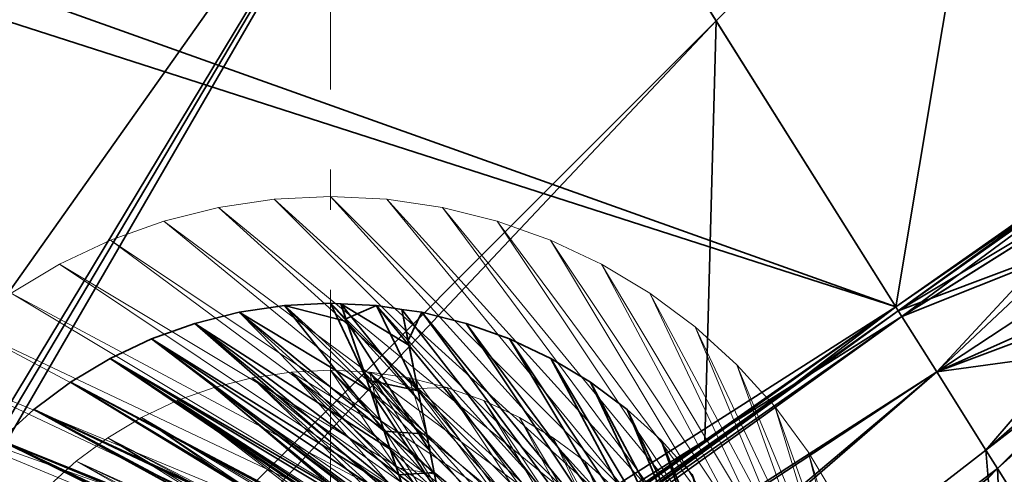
# Model space of a CAD drawing. Header units: millimetres. Extents: x -142 to 149, y -149 to 106.
# Tile 22 of 28: x -23 to 50, y 22 to 56. Entities that reach past the tile are written whole.
import ezdxf

# ---------------------------------------------------------------- set-up
doc = ezdxf.new("R2010")
doc.units = ezdxf.units.MM
doc.linetypes.add('Center', pattern=[39, 24, -6, 3, -6])
for name, color, linetype, lineweight, true_color in [('M-BASE', 7, 'Continuous', 35, 0xbdc8d0), ('M-CENTER', 7, 'Center', 13, 0x9a8164), ('M-DETAIL', 7, 'Continuous', 13, 0x6c8298), ('M-STRUCTURE', 7, 'Continuous', 20, 0x509bab)]:
    doc.layers.add(name, color=color, linetype=linetype, lineweight=lineweight, true_color=true_color)

msp = doc.modelspace()

# ---------------------------------------------------------------- linework, layer by layer
at = {"layer": 'M-BASE'}
for points in [[(-98.608, 85, 12), (-96.656, 79.423, 12), (42.294, 34.745, 12)], [(42.294, 34.745, 12), (10.717, 85, 12), (-98.608, 85, 12)], [(-50.703, 85), (10.717, 85), (-62.449, -18.337)], [(-58.499, -29.623), (-62.449, -18.337), (10.717, 85)], [(10.717, 85), (-56.708, -28.498), (-58.499, -29.623)], [(-54.181, -26.91), (-56.708, -28.498), (10.717, 85)], [(10.717, 85), (28.858, 56.129), (-54.181, -26.91)], [(49.291, 76.562), (28.858, 56.129), (10.717, 85)], [(10.717, 85, 12), (42.294, 34.745, 12), (63.169, 49.375, 12)], [(63.169, 49.375, 12), (50.703, 85, 12), (10.717, 85, 12)], [(49.291, 76.562), (52.524, 79.795), (63.169, 49.375)], [(42.294, 34.745, 12), (-96.656, 79.423, 12), (-58.499, -29.623, 12)], [(42.294, 34.745), (28.858, 56.129), (49.291, 76.562)], [(63.169, 49.375), (42.294, 34.745), (49.291, 76.562)], [(-42.522, -19.585), (-54.181, -26.91), (28.858, 56.129)], [(28.014, 24.737), (-42.522, -19.585), (28.858, 56.129)], [(28.858, 56.129), (42.294, 34.745), (28.014, 24.737)], [(42.484, 34.442), (42.294, 34.745), (63.169, 49.375)], [(63.256, 49.126, 12), (63.169, 49.375, 12), (42.294, 34.745, 12)], [(63.169, 49.375), (63.256, 49.126), (42.484, 34.442)], [(42.294, 34.745, 12), (42.484, 34.442, 12), (63.256, 49.126, 12)], [(42.761, 34.002), (42.484, 34.442), (63.256, 49.126)], [(63.9, 47.285, 12), (63.256, 49.126, 12), (42.484, 34.442, 12)], [(63.256, 49.126), (58.244, 43.731), (42.761, 34.002)], [(42.484, 34.442, 12), (44.912, 35.354, 12), (63.9, 47.285, 12)], [(44.912, 35.354, 12), (65.384, 43.044, 12), (63.9, 47.285, 12)], [(45.362, 29.863), (58.244, 43.731), (63.9, 47.285)], [(63.9, 47.285), (65.384, 43.044), (45.362, 29.863)], [(58.244, 43.731), (45.362, 29.863), (42.761, 34.002)], [(65.384, 43.044, 12), (44.912, 35.354, 12), (42.761, 34.002, 12)], [(42.761, 34.002, 12), (45.362, 29.863, 12), (65.384, 43.044, 12)], [(49.037, 24.014), (45.362, 29.863), (65.384, 43.044)], [(66.662, 39.391, 12), (65.384, 43.044, 12), (45.362, 29.863, 12)], [(49.037, 24.014), (65.384, 43.044), (66.662, 39.391)], [(45.362, 29.863, 12), (64.211, 36.94, 12), (66.662, 39.391, 12)], [(66.662, 39.391), (59.022, 31.752), (49.037, 24.014)], [(67.135, 38.038), (57.671, 10.273), (49.904, 22.634)], [(49.904, 22.634), (59.022, 31.752), (67.135, 38.038)], [(59.022, 31.752, 12), (64.211, 36.94, 12), (45.362, 29.863, 12)], [(-58.499, -29.623, 12), (28.014, 24.737, 12), (42.294, 34.745, 12)], [(3.007, 28.394, 85), (-3.431, 34.831, 85), (-6.828, 34.327, 85)], [(-3.431, 34.831, 85), (-3.431, 34.831, 76), (-6.828, 34.327, 76)], [(-6.828, 34.327, 76), (-6.828, 34.327, 85), (-3.431, 34.831, 85)], [(4.013, 25.43, 76), (-6.828, 34.327, 76), (-3.431, 34.831, 76)], [(1.222, 33.651, 85), (0, 35, 85), (-3.431, 34.831, 85)], [(0, 35, 85), (0, 35, 76), (-3.431, 34.831, 76)], [(-3.431, 34.831, 76), (-3.431, 34.831, 85), (0, 35, 85)], [(2.711, 29.265, 76), (-3.431, 34.831, 76), (0, 35, 76)], [(-3.431, 34.831, 85), (3.007, 28.394, 85), (1.222, 33.651, 85)], [(-3.431, 34.831, 76), (2.711, 29.265, 76), (4.013, 25.43, 76)], [(1.222, 33.651, 85), (0.777, 34.962, 85), (0, 35, 85)], [(0.777, 34.962, 78.04), (0.777, 34.962, 76), (0, 35, 76)], [(0.777, 34.962, 85), (0.777, 34.962, 78.04), (0, 35, 76)], [(0, 35, 76), (0, 35, 85), (0.777, 34.962, 85)], [(0, 35, 76), (1.157, 33.843, 76), (2.711, 29.265, 76)], [(1.157, 33.843, 76), (0, 35, 76), (0.777, 34.962, 76)], [(0.777, 34.962, 85), (1.222, 33.651, 85), (6.722, 27.583, 85)], [(0.777, 34.962, 85), (6.722, 27.583, 85), (5.872, 31.856, 85)], [(5.872, 31.856, 85), (3.431, 34.831, 85), (0.777, 34.962, 85)], [(0.777, 34.962, 76), (0.777, 34.962, 78.04), (3.431, 34.831, 85)], [(3.431, 34.831, 85), (3.431, 34.831, 76), (0.777, 34.962, 76)], [(0.777, 34.962, 78.04), (0.777, 34.962, 85), (3.431, 34.831, 85)], [(1.157, 33.843, 76), (0.777, 34.962, 76), (3.431, 34.831, 76)], [(3.431, 34.831, 76), (6.55, 28.45, 76), (1.157, 33.843, 76)], [(5.872, 31.856, 85), (5.337, 34.549, 85), (3.431, 34.831, 85)], [(5.337, 34.549, 81.049), (5.337, 34.549, 76), (3.431, 34.831, 76)], [(5.337, 34.549, 85), (5.337, 34.549, 81.049), (3.431, 34.831, 76)], [(3.431, 34.831, 76), (3.431, 34.831, 85), (5.337, 34.549, 85)], [(3.431, 34.831, 76), (5.801, 32.217, 76), (6.55, 28.45, 76)], [(5.801, 32.217, 76), (3.431, 34.831, 76), (5.337, 34.549, 76)], [(28.014, 24.737), (42.294, 34.745), (29.65, 25.764)], [(29.65, 25.764, 12), (42.294, 34.745, 12), (28.014, 24.737, 12)], [(29.824, 25.873), (29.65, 25.764), (42.294, 34.745)], [(29.824, 25.873, 12), (42.294, 34.745, 12), (29.65, 25.764, 12)], [(34.68, 28.925), (29.824, 25.873), (42.294, 34.745)], [(42.294, 34.745, 12), (29.824, 25.873, 12), (34.68, 28.925, 12)], [(42.294, 34.745), (42.484, 34.442), (34.68, 28.925)], [(34.68, 28.925, 12), (42.484, 34.442, 12), (42.294, 34.745, 12)], [(44.912, 35.354, 12), (42.484, 34.442, 12), (42.761, 34.002, 12)], [(-56.444, -35.495, 12), (45.362, 29.863, 12), (42.761, 34.002, 12)], [(42.761, 34.002, 12), (34.68, 28.925, 12), (-56.444, -35.495, 12)], [(-55.971, -36.848), (36.077, 29.803), (42.761, 34.002)], [(42.761, 34.002), (45.362, 29.863), (-55.971, -36.848)], [(4.468, 24.089, 85), (-6.828, 34.327, 85), (-10.16, 33.493, 85)], [(-6.828, 34.327, 85), (-6.828, 34.327, 76), (-10.16, 33.493, 76)], [(-10.16, 33.493, 76), (-10.16, 33.493, 85), (-6.828, 34.327, 85)], [(5.124, 22.158, 76), (-10.16, 33.493, 76), (-6.828, 34.327, 76)], [(-6.828, 34.327, 85), (4.468, 24.089, 85), (3.007, 28.394, 85)], [(-6.828, 34.327, 76), (4.013, 25.43, 76), (5.124, 22.158, 76)], [(5.337, 34.549, 85), (5.872, 31.856, 85), (34.831, -3.431, 85)], [(34.831, -3.431, 85), (6.828, 34.327, 85), (5.337, 34.549, 85)], [(5.337, 34.549, 76), (5.337, 34.549, 81.049), (6.828, 34.327, 85)], [(6.828, 34.327, 85), (6.828, 34.327, 76), (5.337, 34.549, 76)], [(5.337, 34.549, 81.049), (5.337, 34.549, 85), (6.828, 34.327, 85)], [(5.801, 32.217, 76), (5.337, 34.549, 76), (6.828, 34.327, 76)], [(6.828, 34.327, 76), (35, 0, 76), (5.801, 32.217, 76)], [(34.831, -3.431, 85), (10.16, 33.493, 85), (6.828, 34.327, 85)], [(10.16, 33.493, 85), (10.16, 33.493, 76), (6.828, 34.327, 76)], [(6.828, 34.327, 76), (6.828, 34.327, 85), (10.16, 33.493, 85)], [(35, 0, 76), (6.828, 34.327, 76), (10.16, 33.493, 76)], [(36.077, 29.803), (34.68, 28.925), (42.484, 34.442)], [(42.761, 34.002, 12), (42.484, 34.442, 12), (34.68, 28.925, 12)], [(36.077, 29.803), (42.484, 34.442), (42.761, 34.002)], [(5.692, 20.483, 85), (-10.16, 33.493, 85), (-13.394, 32.336, 85)], [(-10.16, 33.493, 85), (-10.16, 33.493, 76), (-13.394, 32.336, 76)], [(-13.394, 32.336, 76), (-13.394, 32.336, 85), (-10.16, 33.493, 85)], [(6.088, 19.319, 76), (-13.394, 32.336, 76), (-10.16, 33.493, 76)], [(-10.16, 33.493, 85), (5.692, 20.483, 85), (4.468, 24.089, 85)], [(-10.16, 33.493, 76), (5.124, 22.158, 76), (6.088, 19.319, 76)], [(2.711, 29.265, 76), (1.157, 33.843, 76), (6.55, 28.45, 76)], [(1.222, 33.651, 85), (3.007, 28.394, 85), (7.443, 23.957, 85)], [(7.443, 23.957, 85), (6.722, 27.583, 85), (1.222, 33.651, 85)], [(34.831, -3.431, 85), (13.394, 32.336, 85), (10.16, 33.493, 85)], [(13.394, 32.336, 85), (13.394, 32.336, 76), (10.16, 33.493, 76)], [(10.16, 33.493, 76), (10.16, 33.493, 85), (13.394, 32.336, 85)], [(35, 0, 76), (10.16, 33.493, 76), (13.394, 32.336, 76)], [(6.737, 17.406, 85), (-13.394, 32.336, 85), (-16.499, 30.867, 85)], [(-13.394, 32.336, 85), (-13.394, 32.336, 76), (-16.499, 30.867, 76)], [(-16.499, 30.867, 76), (-16.499, 30.867, 85), (-13.394, 32.336, 85)], [(6.935, 16.821, 76), (-16.499, 30.867, 76), (-13.394, 32.336, 76)], [(-13.394, 32.336, 85), (6.737, 17.406, 85), (5.692, 20.483, 85)], [(-13.394, 32.336, 76), (6.088, 19.319, 76), (6.935, 16.821, 76)], [(5.801, 32.217, 76), (35, 0, 76), (6.55, 28.45, 76)], [(6.722, 27.583, 85), (34.831, -3.431, 85), (5.872, 31.856, 85)], [(34.831, -3.431, 85), (16.499, 30.867, 85), (13.394, 32.336, 85)], [(16.499, 30.867, 85), (16.499, 30.867, 76), (13.394, 32.336, 76)], [(13.394, 32.336, 76), (13.394, 32.336, 85), (16.499, 30.867, 85)], [(35, 0, 76), (13.394, 32.336, 76), (16.499, 30.867, 76)], [(45.362, 29.863, 12), (49.037, 24.014, 12), (59.022, 31.752, 12)], [(49.904, 22.634), (49.037, 24.014), (59.022, 31.752)], [(59.022, 31.752, 12), (49.037, 24.014, 12), (49.904, 22.634, 12)], [(59.022, 31.752, 12), (49.904, 22.634, 12), (57.671, 10.273, 12)], [(7.143, 15.07, 85), (-16.499, 30.867, 85), (-19.445, 29.101, 85)], [(-16.499, 30.867, 85), (-16.499, 30.867, 76), (-19.445, 29.101, 76)], [(-19.445, 29.101, 76), (-19.445, 29.101, 85), (-16.499, 30.867, 85)], [(6.937, 15, 76), (-19.445, 29.101, 76), (-16.499, 30.867, 76)], [(-16.499, 30.867, 85), (7.143, 15.07, 85), (7.49, 15.188, 85)], [(-16.499, 30.867, 85), (7.49, 15.188, 85), (6.737, 17.406, 85)], [(-16.499, 30.867, 76), (6.935, 16.821, 76), (7.49, 15.188, 76)], [(-16.499, 30.867, 76), (7.49, 15.188, 76), (6.937, 15, 76)], [(34.831, -3.431, 85), (19.445, 29.101, 85), (16.499, 30.867, 85)], [(19.445, 29.101, 85), (19.445, 29.101, 76), (16.499, 30.867, 76)], [(16.499, 30.867, 76), (16.499, 30.867, 85), (19.445, 29.101, 85)], [(35, 0, 76), (16.499, 30.867, 76), (19.445, 29.101, 76)], [(-56.444, -35.495, 12), (-55.971, -36.848, 12), (45.362, 29.863, 12)], [(-55.971, -36.848), (45.362, 29.863), (-50.938, -51.232)], [(-50.938, -51.232, 12), (45.362, 29.863, 12), (-55.971, -36.848, 12)], [(34.68, 28.925), (36.077, 29.803), (-55.971, -36.848)], [(-50.327, -52.978), (-50.938, -51.232), (45.362, 29.863)], [(45.362, 29.863, 12), (-50.938, -51.232, 12), (-50.327, -52.978, 12)], [(45.362, 29.863), (49.037, 24.014), (-50.327, -52.978)], [(-50.327, -52.978, 12), (49.037, 24.014, 12), (45.362, 29.863, 12)], [(29.824, 25.873), (34.68, 28.925), (-56.444, -35.495)], [(-55.971, -36.848), (-56.444, -35.495), (34.68, 28.925)], [(29.824, 25.873, 12), (-56.444, -35.495, 12), (34.68, 28.925, 12)], [(5.114, 14.381, 85), (-19.445, 29.101, 85), (-22.204, 27.055, 85)], [(-19.445, 29.101, 85), (-19.445, 29.101, 76), (-22.204, 27.055, 76)], [(-22.204, 27.055, 76), (-22.204, 27.055, 85), (-19.445, 29.101, 85)], [(4.811, 14.278, 76), (-22.204, 27.055, 76), (-19.445, 29.101, 76)], [(-19.445, 29.101, 85), (5.114, 14.381, 85), (7.143, 15.07, 85)], [(-19.445, 29.101, 76), (6.937, 15, 76), (4.811, 14.278, 76)], [(4.013, 25.43, 76), (2.711, 29.265, 76), (7.196, 25.2, 76)], [(6.55, 28.45, 76), (7.196, 25.2, 76), (2.711, 29.265, 76)], [(34.831, -3.431, 85), (22.204, 27.055, 85), (19.445, 29.101, 85)], [(22.204, 27.055, 85), (22.204, 27.055, 76), (19.445, 29.101, 76)], [(19.445, 29.101, 76), (19.445, 29.101, 85), (22.204, 27.055, 85)], [(35, 0, 76), (19.445, 29.101, 76), (22.204, 27.055, 76)], [(3.007, 28.394, 85), (4.468, 24.089, 85), (8.066, 20.828, 85)], [(8.066, 20.828, 85), (7.443, 23.957, 85), (3.007, 28.394, 85)], [(6.55, 28.45, 76), (35, 0, 76), (7.196, 25.2, 76)], [(7.443, 23.957, 85), (34.831, -3.431, 85), (6.722, 27.583, 85)], [(2.908, 13.633, 85), (-22.204, 27.055, 85), (-24.749, 24.749, 85)], [(-22.204, 27.055, 85), (-22.204, 27.055, 76), (-24.749, 24.749, 76)], [(-24.749, 24.749, 76), (-24.749, 24.749, 85), (-22.204, 27.055, 85)], [(2.457, 13.48, 76), (-24.749, 24.749, 76), (-22.204, 27.055, 76)], [(-22.204, 27.055, 85), (2.908, 13.633, 85), (5.114, 14.381, 85)], [(-22.204, 27.055, 76), (4.811, 14.278, 76), (2.457, 13.48, 76)], [(34.831, -3.431, 85), (24.749, 24.749, 85), (22.204, 27.055, 85)], [(24.749, 24.749, 85), (24.749, 24.749, 76), (22.204, 27.055, 76)], [(22.204, 27.055, 76), (22.204, 27.055, 85), (24.749, 24.749, 85)], [(35, 0, 76), (22.204, 27.055, 76), (24.749, 24.749, 76)], [(29.65, 25.764), (29.824, 25.873), (-56.444, -35.495)], [(-56.444, -35.495, 12), (29.824, 25.873, 12), (29.65, 25.764, 12)], [(-56.736, -34.661, 12), (-56.476, -35.405, 12), (29.65, 25.764, 12)], [(29.65, 25.764, 12), (28.014, 24.737, 12), (-56.736, -34.661, 12)], [(-56.444, -35.495), (-56.476, -35.405), (29.65, 25.764)], [(28.014, 24.737), (29.65, 25.764), (-56.476, -35.405)], [(29.65, 25.764, 12), (-56.476, -35.405, 12), (-56.444, -35.495, 12)], [(5.124, 22.158, 76), (4.013, 25.43, 76), (7.763, 22.353, 76)], [(7.196, 25.2, 76), (7.763, 22.353, 76), (4.013, 25.43, 76)], [(7.196, 25.2, 76), (35, 0, 76), (7.763, 22.353, 76)], [(-58.499, -29.623, 12), (-56.736, -34.661, 12), (28.014, 24.737, 12)], [(-56.476, -35.405), (-56.736, -34.661), (28.014, 24.737)], [(-42.522, -19.585), (28.014, 24.737), (-56.736, -34.661)], [(0.49, 12.812, 85), (-24.749, 24.749, 85), (-27.055, 22.204, 85)], [(-0.175, 12.586, 76), (-27.055, 22.204, 76), (-24.749, 24.749, 76)], [(-24.749, 24.749, 85), (0.49, 12.812, 85), (2.908, 13.633, 85)], [(-24.749, 24.749, 76), (2.457, 13.48, 76), (-0.175, 12.586, 76)], [(34.831, -3.431, 85), (27.055, 22.204, 85), (24.749, 24.749, 85)], [(27.055, 22.204, 85), (27.055, 22.204, 76), (24.749, 24.749, 76)], [(24.749, 24.749, 76), (24.749, 24.749, 85), (27.055, 22.204, 85)], [(35, 0, 76), (24.749, 24.749, 76), (27.055, 22.204, 76)], [(-50.327, -52.978), (49.037, 24.014), (49.904, 22.634)], [(49.2, 21.929, 12), (49.037, 24.014, 12), (-50.327, -52.978, 12)], [(4.468, 24.089, 85), (5.692, 20.483, 85), (8.611, 18.088, 85)], [(8.611, 18.088, 85), (8.066, 20.828, 85), (4.468, 24.089, 85)], [(8.066, 20.828, 85), (34.831, -3.431, 85), (7.443, 23.957, 85)], [(49.2, 21.929, 12), (49.904, 22.634, 12), (49.037, 24.014, 12)], [(49.904, 22.634), (-24.3, -51.571), (-50.327, -52.978)], [(-24.3, -51.571), (49.904, 22.634), (57.671, 10.273)], [(7.763, 22.353, 76), (8.265, 19.828, 76), (5.124, 22.158, 76)], [(7.763, 22.353, 76), (35, 0, 76), (8.265, 19.828, 76)], [(49.904, 22.634, 12), (49.2, 21.929, 12), (50.946, -0.431, 12)], [(50.946, -0.431, 12), (57.671, 10.273, 12), (49.904, 22.634, 12)]]:
    msp.add_3dface(points, dxfattribs=at)
at = {"layer": 'M-CENTER'}
msp.add_line((0, -105, -0.1), (0, 106, -0.1), dxfattribs=at)
at = {"layer": 'M-DETAIL'}
for points in [[(43, 0, 12), (-8.389, 42.174, 12), (-4.215, 42.793, 12)], [(42.793, -4.215, 24), (-4.215, 42.793, 24), (-8.389, 42.174, 24)], [(-4.215, 42.793, 24), (-4.215, 42.793, 12), (-8.389, 42.174, 12)], [(-8.389, 42.174, 12), (-8.389, 42.174, 24), (-4.215, 42.793, 24)], [(43, 0, 12), (-4.215, 42.793, 12), (0, 43, 12)], [(42.793, -4.215, 24), (0, 43, 24), (-4.215, 42.793, 24)], [(0, 43, 24), (0, 43, 12), (-4.215, 42.793, 12)], [(-4.215, 42.793, 12), (-4.215, 42.793, 24), (0, 43, 24)], [(43, 0, 12), (0, 43, 12), (4.215, 42.793, 12)], [(42.793, -4.215, 24), (4.215, 42.793, 24), (0, 43, 24)], [(4.215, 42.793, 24), (4.215, 42.793, 12), (0, 43, 12)], [(0, 43, 12), (0, 43, 24), (4.215, 42.793, 24)], [(43, 0, 12), (4.215, 42.793, 12), (8.389, 42.174, 12)], [(42.793, -4.215, 24), (8.389, 42.174, 24), (4.215, 42.793, 24)], [(8.389, 42.174, 24), (8.389, 42.174, 12), (4.215, 42.793, 12)], [(4.215, 42.793, 12), (4.215, 42.793, 24), (8.389, 42.174, 24)], [(43, 0, 12), (-12.482, 41.148, 12), (-8.389, 42.174, 12)], [(42.793, -4.215, 24), (-8.389, 42.174, 24), (-12.482, 41.148, 24)], [(-8.389, 42.174, 24), (-8.389, 42.174, 12), (-12.482, 41.148, 12)], [(-12.482, 41.148, 12), (-12.482, 41.148, 24), (-8.389, 42.174, 24)], [(43, 0, 12), (8.389, 42.174, 12), (12.482, 41.148, 12)], [(42.793, -4.215, 24), (12.482, 41.148, 24), (8.389, 42.174, 24)], [(12.482, 41.148, 24), (12.482, 41.148, 12), (8.389, 42.174, 12)], [(8.389, 42.174, 12), (8.389, 42.174, 24), (12.482, 41.148, 24)], [(43, 0, 12), (-16.455, 39.727, 12), (-12.482, 41.148, 12)], [(42.793, -4.215, 24), (-12.482, 41.148, 24), (-16.455, 39.727, 24)], [(-12.482, 41.148, 24), (-12.482, 41.148, 12), (-16.455, 39.727, 12)], [(-16.455, 39.727, 12), (-16.455, 39.727, 24), (-12.482, 41.148, 24)], [(43, 0, 12), (12.482, 41.148, 12), (16.455, 39.727, 12)], [(42.793, -4.215, 24), (16.455, 39.727, 24), (12.482, 41.148, 24)], [(16.455, 39.727, 24), (16.455, 39.727, 12), (12.482, 41.148, 12)], [(12.482, 41.148, 12), (12.482, 41.148, 24), (16.455, 39.727, 24)], [(43, 0, 12), (-20.27, 37.923, 12), (-16.455, 39.727, 12)], [(42.793, -4.215, 24), (-16.455, 39.727, 24), (-20.27, 37.923, 24)], [(-16.455, 39.727, 24), (-16.455, 39.727, 12), (-20.27, 37.923, 12)], [(-20.27, 37.923, 12), (-20.27, 37.923, 24), (-16.455, 39.727, 24)], [(43, 0, 12), (16.455, 39.727, 12), (20.27, 37.923, 12)], [(42.793, -4.215, 24), (20.27, 37.923, 24), (16.455, 39.727, 24)], [(20.27, 37.923, 24), (20.27, 37.923, 12), (16.455, 39.727, 12)], [(16.455, 39.727, 12), (16.455, 39.727, 24), (20.27, 37.923, 24)], [(43, 0, 12), (-23.89, 35.753, 12), (-20.27, 37.923, 12)], [(42.793, -4.215, 24), (-20.27, 37.923, 24), (-23.89, 35.753, 24)], [(-20.27, 37.923, 24), (-20.27, 37.923, 12), (-23.89, 35.753, 12)], [(-23.89, 35.753, 12), (-23.89, 35.753, 24), (-20.27, 37.923, 24)], [(43, 0, 12), (20.27, 37.923, 12), (23.89, 35.753, 12)], [(42.793, -4.215, 24), (23.89, 35.753, 24), (20.27, 37.923, 24)], [(23.89, 35.753, 24), (23.89, 35.753, 12), (20.27, 37.923, 12)], [(20.27, 37.923, 12), (20.27, 37.923, 24), (23.89, 35.753, 24)], [(43, 0, 12), (-27.279, 33.239, 12), (-23.89, 35.753, 12)], [(42.793, -4.215, 24), (-23.89, 35.753, 24), (-27.279, 33.239, 24)], [(43, 0, 12), (23.89, 35.753, 12), (27.279, 33.239, 12)], [(42.793, -4.215, 24), (27.279, 33.239, 24), (23.89, 35.753, 24)], [(27.279, 33.239, 24), (27.279, 33.239, 12), (23.89, 35.753, 12)], [(23.89, 35.753, 12), (23.89, 35.753, 24), (27.279, 33.239, 24)], [(43, 0, 12), (-30.406, 30.406, 12), (-27.279, 33.239, 12)], [(42.793, -4.215, 24), (-27.279, 33.239, 24), (-30.406, 30.406, 24)], [(43, 0, 12), (27.279, 33.239, 12), (30.406, 30.406, 12)], [(42.793, -4.215, 24), (30.406, 30.406, 24), (27.279, 33.239, 24)], [(30.406, 30.406, 24), (30.406, 30.406, 12), (27.279, 33.239, 12)], [(27.279, 33.239, 12), (27.279, 33.239, 24), (30.406, 30.406, 24)], [(43, 0, 12), (-33.239, 27.279, 12), (-30.406, 30.406, 12)], [(42.793, -4.215, 24), (-30.406, 30.406, 24), (-33.239, 27.279, 24)], [(43, 0, 12), (30.406, 30.406, 12), (33.239, 27.279, 12)], [(42.793, -4.215, 24), (33.239, 27.279, 24), (30.406, 30.406, 24)], [(33.239, 27.279, 24), (33.239, 27.279, 12), (30.406, 30.406, 12)], [(30.406, 30.406, 12), (30.406, 30.406, 24), (33.239, 27.279, 24)], [(43, 0, 12), (-35.753, 23.89, 12), (-33.239, 27.279, 12)], [(42.793, -4.215, 24), (-33.239, 27.279, 24), (-35.753, 23.89, 24)], [(43, 0, 12), (33.239, 27.279, 12), (35.753, 23.89, 12)], [(42.793, -4.215, 24), (35.753, 23.89, 24), (33.239, 27.279, 24)], [(35.753, 23.89, 24), (35.753, 23.89, 12), (33.239, 27.279, 12)], [(33.239, 27.279, 12), (33.239, 27.279, 24), (35.753, 23.89, 24)], [(43, 0, 12), (-37.923, 20.27, 12), (-35.753, 23.89, 12)], [(42.793, -4.215, 24), (-35.753, 23.89, 24), (-37.923, 20.27, 24)], [(43, 0, 12), (35.753, 23.89, 12), (37.923, 20.27, 12)], [(42.793, -4.215, 24), (37.923, 20.27, 24), (35.753, 23.89, 24)], [(37.923, 20.27, 24), (37.923, 20.27, 12), (35.753, 23.89, 12)], [(35.753, 23.89, 12), (35.753, 23.89, 24), (37.923, 20.27, 24)]]:
    msp.add_3dface(points, dxfattribs=at)
at = {"layer": 'M-STRUCTURE'}
for points in [[(5.312, 21.603, 76), (-2.941, 29.856, 76), (-5.853, 29.424, 76)], [(-2.941, 29.856, 76), (-2.941, 29.856, 24), (-5.853, 29.424, 24)], [(-5.853, 29.424, 24), (-5.853, 29.424, 76), (-2.941, 29.856, 76)], [(5.944, 19.742, 24), (-5.853, 29.424, 24), (-2.941, 29.856, 24)], [(3.936, 25.657, 76), (0, 30, 76), (-2.941, 29.856, 76)], [(0, 30, 76), (0, 30, 24), (-2.941, 29.856, 24)], [(-2.941, 29.856, 24), (-2.941, 29.856, 76), (0, 30, 76)], [(4.933, 22.719, 24), (-2.941, 29.856, 24), (0, 30, 24)], [(-2.941, 29.856, 76), (5.312, 21.603, 76), (3.936, 25.657, 76)], [(-2.941, 29.856, 24), (4.933, 22.719, 24), (5.944, 19.742, 24)], [(3.936, 25.657, 76), (2.504, 29.877, 76), (0, 30, 76)], [(2.504, 29.877, 68.272), (2.504, 29.877, 24), (0, 30, 24)], [(2.504, 29.877, 76), (2.504, 29.877, 68.272), (0, 30, 24)], [(0, 30, 24), (0, 30, 76), (2.504, 29.877, 76)], [(0, 30, 24), (3.727, 26.273, 24), (4.933, 22.719, 24)], [(3.727, 26.273, 24), (0, 30, 24), (2.504, 29.877, 24)], [(2.504, 29.877, 76), (3.936, 25.657, 76), (7.996, 21.177, 76)], [(2.504, 29.877, 76), (7.996, 21.177, 76), (7.335, 24.5, 76)], [(7.335, 24.5, 76), (2.941, 29.856, 76), (2.504, 29.877, 76)], [(2.504, 29.877, 24), (2.504, 29.877, 68.272), (2.941, 29.856, 76)], [(2.941, 29.856, 76), (2.941, 29.856, 24), (2.504, 29.877, 24)], [(2.504, 29.877, 68.272), (2.504, 29.877, 76), (2.941, 29.856, 76)], [(3.727, 26.273, 24), (2.504, 29.877, 24), (2.941, 29.856, 24)], [(2.941, 29.856, 76), (7.335, 24.5, 76), (6.541, 28.496, 76)], [(6.541, 28.496, 76), (5.853, 29.424, 76), (2.941, 29.856, 76)], [(5.853, 29.424, 76), (5.853, 29.424, 24), (2.941, 29.856, 24)], [(2.941, 29.856, 24), (2.941, 29.856, 76), (5.853, 29.424, 76)], [(2.941, 29.856, 24), (7.206, 25.149, 24), (7.791, 22.209, 24)], [(2.941, 29.856, 24), (7.791, 22.209, 24), (3.727, 26.273, 24)], [(7.206, 25.149, 24), (2.941, 29.856, 24), (5.853, 29.424, 24)], [(6.439, 18.283, 76), (-5.853, 29.424, 76), (-8.709, 28.708, 76)], [(-5.853, 29.424, 76), (-5.853, 29.424, 24), (-8.709, 28.708, 24)], [(-8.709, 28.708, 24), (-8.709, 28.708, 76), (-5.853, 29.424, 76)], [(6.806, 17.202, 24), (-8.709, 28.708, 24), (-5.853, 29.424, 24)], [(-5.853, 29.424, 76), (6.439, 18.283, 76), (5.312, 21.603, 76)], [(-5.853, 29.424, 24), (5.944, 19.742, 24), (6.806, 17.202, 24)], [(6.541, 28.496, 76), (6.383, 29.291, 76), (5.853, 29.424, 76)], [(6.383, 29.291, 33.648), (6.383, 29.291, 24), (5.853, 29.424, 24)], [(6.383, 29.291, 76), (6.383, 29.291, 33.648), (5.853, 29.424, 24)], [(5.853, 29.424, 24), (5.853, 29.424, 76), (6.383, 29.291, 76)], [(5.853, 29.424, 24), (6.517, 28.614, 24), (7.206, 25.149, 24)], [(6.517, 28.614, 24), (5.853, 29.424, 24), (6.383, 29.291, 24)], [(6.383, 29.291, 76), (6.541, 28.496, 76), (29.856, -2.941, 76)], [(29.856, -2.941, 76), (8.709, 28.708, 76), (6.383, 29.291, 76)], [(6.383, 29.291, 24), (6.383, 29.291, 33.648), (8.709, 28.708, 76)], [(8.709, 28.708, 76), (8.709, 28.708, 24), (6.383, 29.291, 24)], [(6.383, 29.291, 33.648), (6.383, 29.291, 76), (8.709, 28.708, 76)], [(6.517, 28.614, 24), (6.383, 29.291, 24), (8.709, 28.708, 24)], [(7.383, 15.502, 76), (-8.709, 28.708, 76), (-11.481, 27.716, 76)], [(-8.709, 28.708, 76), (-8.709, 28.708, 24), (-11.481, 27.716, 24)], [(-11.481, 27.716, 24), (-11.481, 27.716, 76), (-8.709, 28.708, 76)], [(7.344, 15.138, 24), (-11.481, 27.716, 24), (-8.709, 28.708, 24)], [(-8.709, 28.708, 76), (7.383, 15.502, 76), (6.439, 18.283, 76)], [(-8.709, 28.708, 24), (6.806, 17.202, 24), (7.49, 15.188, 24)], [(-8.709, 28.708, 24), (7.49, 15.188, 24), (7.344, 15.138, 24)], [(8.709, 28.708, 24), (30, 0, 24), (6.517, 28.614, 24)], [(6.517, 28.614, 24), (30, 0, 24), (7.206, 25.149, 24)], [(7.335, 24.5, 76), (29.856, -2.941, 76), (6.541, 28.496, 76)], [(29.856, -2.941, 76), (11.481, 27.716, 76), (8.709, 28.708, 76)], [(11.481, 27.716, 76), (11.481, 27.716, 24), (8.709, 28.708, 24)], [(8.709, 28.708, 24), (8.709, 28.708, 76), (11.481, 27.716, 76)], [(30, 0, 24), (8.709, 28.708, 24), (11.481, 27.716, 24)], [(6.065, 14.704, 76), (-11.481, 27.716, 76), (-14.142, 26.458, 76)], [(-11.481, 27.716, 76), (-11.481, 27.716, 24), (-14.142, 26.458, 24)], [(-14.142, 26.458, 24), (-14.142, 26.458, 76), (-11.481, 27.716, 76)], [(5.684, 14.575, 24), (-14.142, 26.458, 24), (-11.481, 27.716, 24)], [(-11.481, 27.716, 76), (6.065, 14.704, 76), (7.49, 15.188, 76)], [(-11.481, 27.716, 76), (7.49, 15.188, 76), (7.383, 15.502, 76)], [(-11.481, 27.716, 24), (7.344, 15.138, 24), (5.684, 14.575, 24)], [(29.856, -2.941, 76), (14.142, 26.458, 76), (11.481, 27.716, 76)], [(14.142, 26.458, 76), (14.142, 26.458, 24), (11.481, 27.716, 24)], [(11.481, 27.716, 24), (11.481, 27.716, 76), (14.142, 26.458, 76)], [(30, 0, 24), (11.481, 27.716, 24), (14.142, 26.458, 24)], [(4.33, 14.115, 76), (-14.142, 26.458, 76), (-16.667, 24.944, 76)], [(-14.142, 26.458, 76), (-14.142, 26.458, 24), (-16.667, 24.944, 24)], [(-16.667, 24.944, 24), (-16.667, 24.944, 76), (-14.142, 26.458, 76)], [(3.879, 13.962, 24), (-16.667, 24.944, 24), (-14.142, 26.458, 24)], [(-14.142, 26.458, 76), (4.33, 14.115, 76), (6.065, 14.704, 76)], [(-14.142, 26.458, 24), (5.684, 14.575, 24), (3.879, 13.962, 24)], [(4.933, 22.719, 24), (3.727, 26.273, 24), (7.791, 22.209, 24)], [(29.856, -2.941, 76), (16.667, 24.944, 76), (14.142, 26.458, 76)], [(16.667, 24.944, 76), (16.667, 24.944, 24), (14.142, 26.458, 24)], [(14.142, 26.458, 24), (14.142, 26.458, 76), (16.667, 24.944, 76)], [(30, 0, 24), (14.142, 26.458, 24), (16.667, 24.944, 24)], [(3.936, 25.657, 76), (5.312, 21.603, 76), (8.557, 18.358, 76)], [(8.557, 18.358, 76), (7.996, 21.177, 76), (3.936, 25.657, 76)], [(7.206, 25.149, 24), (30, 0, 24), (7.791, 22.209, 24)], [(2.459, 13.48, 76), (-16.667, 24.944, 76), (-19.032, 23.19, 76)], [(-16.667, 24.944, 76), (-16.667, 24.944, 24), (-19.032, 23.19, 24)], [(-19.032, 23.19, 24), (-19.032, 23.19, 76), (-16.667, 24.944, 76)], [(1.9, 13.29, 24), (-19.032, 23.19, 24), (-16.667, 24.944, 24)], [(-16.667, 24.944, 76), (2.459, 13.48, 76), (4.33, 14.115, 76)], [(-16.667, 24.944, 24), (3.879, 13.962, 24), (1.9, 13.29, 24)], [(7.996, 21.177, 76), (29.856, -2.941, 76), (7.335, 24.5, 76)], [(29.856, -2.941, 76), (19.032, 23.19, 76), (16.667, 24.944, 76)], [(19.032, 23.19, 76), (19.032, 23.19, 24), (16.667, 24.944, 24)], [(16.667, 24.944, 24), (16.667, 24.944, 76), (19.032, 23.19, 76)], [(30, 0, 24), (16.667, 24.944, 24), (19.032, 23.19, 24)], [(0.426, 12.79, 76), (-19.032, 23.19, 76), (-21.213, 21.213, 76)], [(-19.032, 23.19, 76), (-19.032, 23.19, 24), (-21.213, 21.213, 24)], [(-21.213, 21.213, 24), (-21.213, 21.213, 76), (-19.032, 23.19, 76)], [(-0.291, 12.547, 24), (-21.213, 21.213, 24), (-19.032, 23.19, 24)], [(-19.032, 23.19, 76), (0.426, 12.79, 76), (2.459, 13.48, 76)], [(-19.032, 23.19, 24), (1.9, 13.29, 24), (-0.291, 12.547, 24)], [(29.856, -2.941, 76), (21.213, 21.213, 76), (19.032, 23.19, 76)], [(21.213, 21.213, 76), (21.213, 21.213, 24), (19.032, 23.19, 24)], [(19.032, 23.19, 24), (19.032, 23.19, 76), (21.213, 21.213, 76)], [(30, 0, 24), (19.032, 23.19, 24), (21.213, 21.213, 24)], [(5.944, 19.742, 24), (4.933, 22.719, 24), (8.296, 19.671, 24)], [(7.791, 22.209, 24), (8.296, 19.671, 24), (4.933, 22.719, 24)], [(7.791, 22.209, 24), (30, 0, 24), (8.296, 19.671, 24)]]:
    msp.add_3dface(points, dxfattribs=at)

doc.saveas('drawing.dxf')
